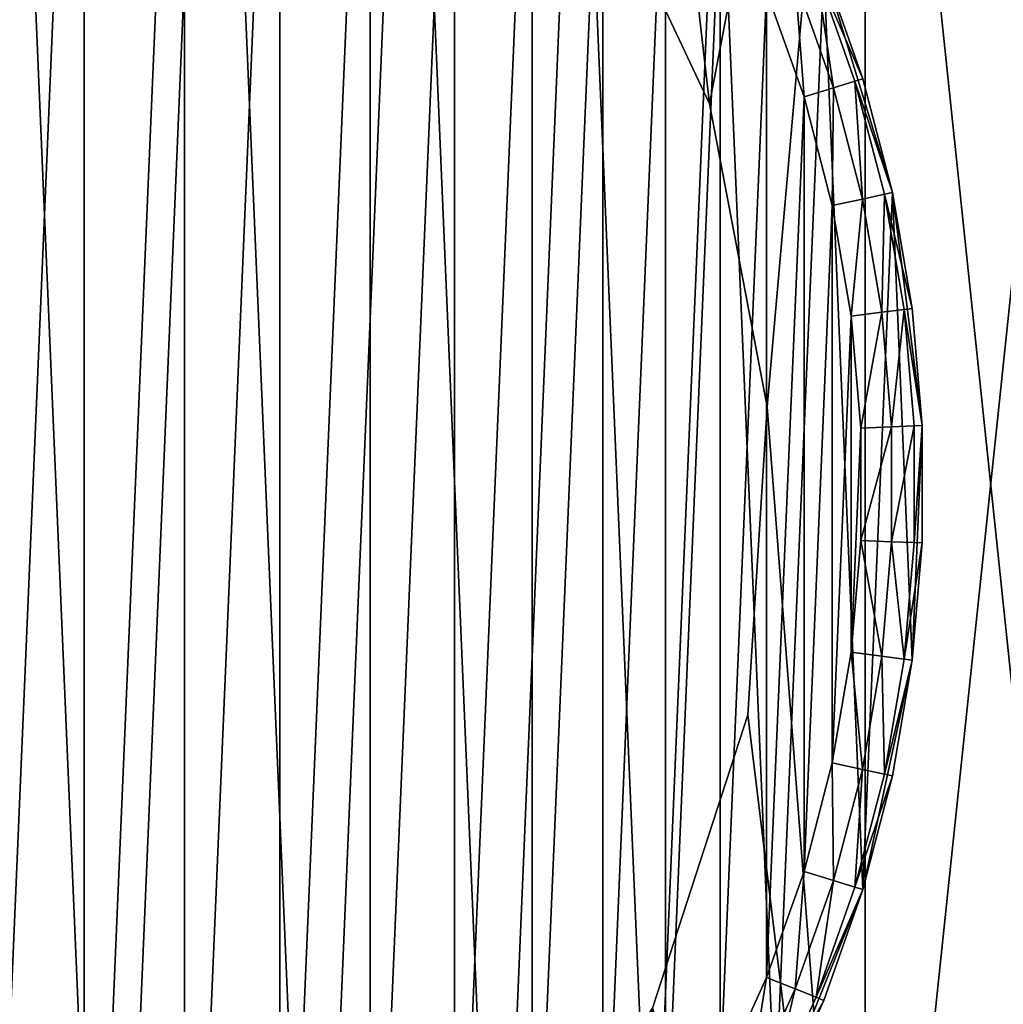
# Model space of a CAD drawing. Extents: x 2 to 356, y -61 to 98.
# Tile 31 of 86: x 262 to 278, y -8 to 8. Entities that reach past the tile are written whole.
import ezdxf

# ---------------------------------------------------------------- set-up
doc = ezdxf.new("R2010")
doc.units = 0
doc.header["$LTSCALE"] = 25.4
doc.layers.get('0').update_dxf_attribs({"color": 13, "linetype": 'CONTINUOUS'})

# ---------------------------------------------------------------- blocks, each defined once
blk = doc.blocks.new('HOTEL-4731-9304_STL')
at = {"color": 252}
mesh = blk.add_polyface(dxfattribs=at)
corners = [(1.773, -60.795, 89.383), (1.873, -60.695, 89.383), (1.773, 60.795, 89.383), (356.202, -60.795, 89.383), (356.102, -60.695, 89.383), (356.102, 60.695, 89.383), (1.873, 60.695, 89.383), (356.202, 60.795, 89.383)]
mesh.append_faces([[corners[k] for k in face] for face in [(0, 1, 2), (1, 3, 4), (4, 3, 5), (2, 6, 7), (6, 2, 1), (7, 5, 3)]], dxfattribs={"vtx0": -1, "vtx1": -1, "color": 252})
mesh.append_faces([[corners[k] for k in face] for face in [(1, 0, 3), (7, 6, 5)]], dxfattribs={"vtx0": -1, "vtx2": -1, "color": 252})
mesh = blk.add_polyface(dxfattribs=at)
corners = [(1.773, 60.795, 254.862), (1.873, 60.695, 254.862), (1.773, -60.795, 254.862), (356.202, 60.795, 254.862), (356.102, 60.695, 254.862), (356.102, -60.695, 254.862), (1.873, -60.695, 254.862), (356.202, -60.795, 254.862)]
mesh.append_faces([[corners[k] for k in face] for face in [(0, 1, 2), (1, 3, 4), (4, 3, 5), (2, 6, 7), (6, 2, 1), (7, 5, 3)]], dxfattribs={"vtx0": -1, "vtx1": -1, "color": 252})
mesh.append_faces([[corners[k] for k in face] for face in [(1, 0, 3), (7, 6, 5)]], dxfattribs={"vtx0": -1, "vtx2": -1, "color": 252})
mesh = blk.add_polyface(dxfattribs=at)
corners = [(2.144, 60.127, 83.531), (2.077, -59.877, 83.531), (2.077, 59.877, 83.531), (2.144, -60.127, 83.531), (2.224, 60.231, 83.531), (2.224, -60.231, 83.531), (2.31, 60.145, 83.531), (2.327, 60.31, 83.531), (355.665, 60.145, 83.531), (2.577, 60.377, 83.531), (355.398, 60.377, 83.531), (355.648, 60.31, 83.531), (355.751, 60.231, 83.531), (355.665, -60.145, 83.531), (2.31, -60.145, 83.531), (2.327, -60.31, 83.531), (2.577, -60.377, 83.531), (355.398, -60.377, 83.531), (355.648, -60.31, 83.531), (355.751, -60.231, 83.531), (355.831, 60.127, 83.531), (355.831, -60.127, 83.531), (355.898, 59.877, 83.531), (355.898, -59.877, 83.531)]
mesh.append_faces([[corners[k] for k in face] for face in [(0, 1, 2), (21, 22, 23)]], dxfattribs={"vtx0": -1, "color": 252})
mesh.append_faces([[corners[k] for k in face] for face in [(1, 0, 3), (3, 4, 5), (6, 7, 8), (8, 12, 13), (5, 14, 15), (14, 5, 6), (15, 13, 16), (16, 13, 17), (17, 13, 18), (18, 13, 19), (19, 20, 21)]], dxfattribs={"vtx0": -1, "vtx1": -1, "color": 252})
mesh.append_faces([[corners[k] for k in face] for face in [(5, 4, 6), (19, 13, 12)]], dxfattribs={"vtx0": -1, "vtx1": -1, "vtx2": -1, "color": 252})
mesh.append_faces([[corners[k] for k in face] for face in [(3, 0, 4), (6, 4, 7), (8, 7, 9), (8, 9, 10), (8, 10, 11), (8, 11, 12), (15, 14, 13), (19, 12, 20), (21, 20, 22)]], dxfattribs={"vtx0": -1, "vtx2": -1, "color": 252})
mesh = blk.add_polyface(dxfattribs=at)
corners = [(2.144, -60.127, 260.714), (2.077, 59.877, 260.714), (2.077, -59.877, 260.714), (2.144, 60.127, 260.714), (2.224, -60.231, 260.714), (2.224, 60.231, 260.714), (2.31, -60.145, 260.714), (2.327, -60.31, 260.714), (355.665, -60.145, 260.714), (2.577, -60.377, 260.714), (355.398, -60.377, 260.714), (355.648, -60.31, 260.714), (355.751, -60.231, 260.714), (355.665, 60.145, 260.714), (2.31, 60.145, 260.714), (2.327, 60.31, 260.714), (2.577, 60.377, 260.714), (355.398, 60.377, 260.714), (355.648, 60.31, 260.714), (355.751, 60.231, 260.714), (355.831, -60.127, 260.714), (355.831, 60.127, 260.714), (355.898, -59.877, 260.714), (355.898, 59.877, 260.714)]
mesh.append_faces([[corners[k] for k in face] for face in [(0, 1, 2), (21, 22, 23)]], dxfattribs={"vtx0": -1, "color": 252})
mesh.append_faces([[corners[k] for k in face] for face in [(1, 0, 3), (3, 4, 5), (6, 7, 8), (8, 12, 13), (5, 14, 15), (14, 5, 6), (15, 13, 16), (16, 13, 17), (17, 13, 18), (18, 13, 19), (19, 20, 21)]], dxfattribs={"vtx0": -1, "vtx1": -1, "color": 252})
mesh.append_faces([[corners[k] for k in face] for face in [(5, 4, 6), (19, 13, 12)]], dxfattribs={"vtx0": -1, "vtx1": -1, "vtx2": -1, "color": 252})
mesh.append_faces([[corners[k] for k in face] for face in [(3, 0, 4), (6, 4, 7), (8, 7, 9), (8, 9, 10), (8, 10, 11), (8, 11, 12), (15, 14, 13), (19, 12, 20), (21, 20, 22)]], dxfattribs={"vtx0": -1, "vtx2": -1, "color": 252})
at = {"color": 0}
mesh = blk.add_polyface(dxfattribs=at)
corners = [(226.407, -8.961, 114.832), (225.146, 3.031, 114.832), (225.146, -3.031, 114.832), (226.407, 8.961, 114.832), (228.873, -14.5, 114.832), (228.873, 14.5, 114.832), (232.436, -19.405, 114.832), (232.436, 19.405, 114.832), (234.342, -3.748, 114.832), (236.942, -23.461, 114.832), (234.027, 1.256, 114.832), (235.891, -8.516, 114.832), (238.577, -12.748, 114.832), (242.192, -26.493, 114.832), (242.232, -16.18, 114.832), (247.958, -28.366, 114.832), (246.625, -18.596, 114.832), (251.481, -19.842, 114.832), (253.987, -29, 114.832), (253.987, -20, 114.832), (260.017, -28.366, 114.832), (256.494, -19.842, 114.832), (261.35, -18.596, 114.832), (265.783, -26.493, 114.832), (265.743, -16.18, 114.832), (269.398, -12.748, 114.832), (271.033, -23.461, 114.832), (272.084, -8.516, 114.832), (275.539, -19.405, 114.832), (273.633, -3.748, 114.832), (273.948, 1.256, 114.832), (236.942, 23.461, 114.832), (234.966, 6.18, 114.832), (237.101, 10.717, 114.832), (242.192, 26.493, 114.832), (240.296, 14.579, 114.832), (244.352, 17.526, 114.832), (247.958, 28.366, 114.832), (249.014, 19.372, 114.832), (253.987, 29, 114.832), (253.987, 20, 114.832), (258.961, 19.372, 114.832), (260.017, 28.366, 114.832), (263.622, 17.526, 114.832), (265.783, 26.493, 114.832), (267.678, 14.579, 114.832), (271.033, 23.461, 114.832), (270.874, 10.717, 114.832), (273.008, 6.18, 114.832), (275.539, 19.405, 114.832), (279.102, -14.5, 114.832), (279.102, 14.5, 114.832), (281.568, -8.961, 114.832), (281.568, 8.961, 114.832), (282.828, -3.031, 114.832), (282.828, 3.031, 114.832)]
mesh.append_faces([[corners[k] for k in face] for face in [(0, 1, 2), (53, 54, 55)]], dxfattribs={"vtx0": -1, "color": 0})
mesh.append_faces([[corners[k] for k in face] for face in [(1, 0, 3), (3, 4, 5), (5, 6, 7), (8, 9, 11), (11, 9, 12), (12, 13, 14), (14, 15, 16), (16, 15, 17), (17, 18, 19), (19, 20, 21), (21, 20, 22), (22, 23, 24), (24, 23, 25), (25, 26, 27), (27, 28, 29), (29, 28, 30), (31, 33, 34), (34, 36, 37), (37, 38, 39), (39, 41, 42), (42, 43, 44), (44, 45, 46), (46, 48, 49), (49, 50, 51), (51, 52, 53)]], dxfattribs={"vtx0": -1, "vtx1": -1, "color": 0})
mesh.append_faces([[corners[k] for k in face] for face in [(7, 6, 8), (49, 30, 28)]], dxfattribs={"vtx0": -1, "vtx1": -1, "vtx2": -1, "color": 0})
mesh.append_faces([[corners[k] for k in face] for face in [(3, 0, 4), (5, 4, 6), (8, 6, 9), (7, 8, 10), (12, 9, 13), (14, 13, 15), (17, 15, 18), (19, 18, 20), (22, 20, 23), (25, 23, 26), (27, 26, 28), (10, 31, 7), (31, 10, 32), (31, 32, 33), (34, 33, 35), (34, 35, 36), (37, 36, 38), (39, 38, 40), (39, 40, 41), (42, 41, 43), (44, 43, 45), (46, 45, 47), (46, 47, 48), (49, 48, 30), (49, 28, 50), (51, 50, 52), (53, 52, 54)]], dxfattribs={"vtx0": -1, "vtx2": -1, "color": 0})
mesh = blk.add_polyface(dxfattribs=at)
corners = [(260.017, 28.366, 113.832), (255.06, 25.325, 113.832), (255.06, 28.98, 113.832), (258.961, 19.372, 113.832), (263.622, 17.526, 113.832), (265.783, 26.493, 113.832), (267.678, 14.579, 113.832), (271.033, 23.461, 113.832), (270.874, 10.717, 113.832), (273.008, 6.18, 113.832), (275.539, 19.405, 113.832), (273.948, 1.256, 113.832), (253.987, -20, 113.832), (252.915, -25.325, 113.832), (251.481, -19.842, 113.832), (255.06, -25.325, 113.832), (256.494, -19.842, 113.832), (255.06, -28.98, 113.832), (260.017, -28.366, 113.832), (261.35, -18.596, 113.832), (265.783, -26.493, 113.832), (265.743, -16.18, 113.832), (269.398, -12.748, 113.832), (271.033, -23.461, 113.832), (272.084, -8.516, 113.832), (275.539, -19.405, 113.832), (273.633, -3.748, 113.832), (279.102, 14.5, 113.832), (279.102, -14.5, 113.832), (281.568, 8.961, 113.832), (281.568, -8.961, 113.832), (282.828, 3.031, 113.832), (282.828, -3.031, 113.832), (226.407, 8.961, 113.832), (225.146, -3.031, 113.832), (225.146, 3.031, 113.832), (226.407, -8.961, 113.832), (228.873, 14.5, 113.832), (228.873, -14.5, 113.832), (232.436, 19.405, 113.832), (232.436, -19.405, 113.832), (234.027, 1.256, 113.832), (236.942, 23.461, 113.832), (234.966, 6.18, 113.832), (237.101, 10.717, 113.832), (242.192, 26.493, 113.832), (240.296, 14.579, 113.832), (244.352, 17.526, 113.832), (247.958, 28.366, 113.832), (249.014, 19.372, 113.832), (252.915, 28.98, 113.832), (252.915, 25.325, 113.832), (253.987, 20, 113.832), (234.342, -3.748, 113.832), (236.942, -23.461, 113.832), (235.891, -8.516, 113.832), (238.577, -12.748, 113.832), (242.192, -26.493, 113.832), (242.232, -16.18, 113.832), (247.958, -28.366, 113.832), (246.625, -18.596, 113.832), (252.915, -28.98, 113.832)]
mesh.append_faces([[corners[k] for k in face] for face in [(0, 1, 2), (30, 31, 32), (33, 34, 35)]], dxfattribs={"vtx0": -1, "color": 0})
mesh.append_faces([[corners[k] for k in face] for face in [(3, 0, 4), (4, 5, 6), (6, 7, 8), (8, 7, 9), (9, 10, 11), (12, 13, 14), (13, 12, 15), (15, 16, 17), (17, 16, 18), (18, 19, 20), (20, 22, 23), (23, 24, 25), (25, 27, 28), (28, 29, 30), (34, 33, 36), (36, 37, 38), (38, 39, 40), (41, 42, 43), (43, 42, 44), (44, 45, 46), (46, 45, 47), (47, 48, 49), (49, 51, 52), (52, 1, 3), (40, 53, 54), (53, 40, 41), (54, 56, 57), (57, 58, 59), (59, 14, 61), (61, 14, 13)]], dxfattribs={"vtx0": -1, "vtx1": -1, "color": 0})
mesh.append_faces([[corners[k] for k in face] for face in [(1, 0, 3), (25, 11, 10), (40, 39, 41)]], dxfattribs={"vtx0": -1, "vtx1": -1, "vtx2": -1, "color": 0})
mesh.append_faces([[corners[k] for k in face] for face in [(4, 0, 5), (6, 5, 7), (9, 7, 10), (15, 12, 16), (18, 16, 19), (20, 19, 21), (20, 21, 22), (23, 22, 24), (25, 24, 26), (25, 26, 11), (25, 10, 27), (28, 27, 29), (30, 29, 31), (36, 33, 37), (38, 37, 39), (41, 39, 42), (44, 42, 45), (47, 45, 48), (49, 48, 50), (49, 50, 51), (52, 51, 1), (54, 53, 55), (54, 55, 56), (57, 56, 58), (59, 58, 60), (59, 60, 14)]], dxfattribs={"vtx0": -1, "vtx2": -1, "color": 0})
at = {"color": 8}
mesh = blk.add_polyface(dxfattribs=at)
corners = [(231.67, -2.858, 112.601), (231.992, 4.74, 112.601), (231.508, 0.955, 112.601), (232.474, -6.589, 112.601), (233.11, 8.389, 112.601), (233.896, -10.13, 112.601), (234.828, 11.797, 112.601), (235.897, -13.379, 112.601), (237.097, 14.865, 112.601), (238.419, -16.244, 112.601), (239.852, 17.506, 112.601), (241.388, -18.641, 112.601), (243.014, 19.643, 112.601), (244.72, -20.503, 112.601), (246.492, 21.215, 112.601), (248.318, -21.774, 112.601), (250.185, 22.176, 112.601), (252.079, -22.419, 112.601), (253.987, 22.5, 112.601), (253.987, -22.5, 112.601), (255.895, -22.419, 112.601), (257.79, 22.176, 112.601), (259.657, -21.774, 112.601), (261.483, 21.215, 112.601), (263.255, -20.503, 112.601), (264.96, 19.643, 112.601), (266.587, -18.641, 112.601), (268.122, 17.506, 112.601), (269.556, -16.244, 112.601), (270.877, 14.865, 112.601), (272.077, -13.379, 112.601), (273.147, 11.797, 112.601), (274.078, -10.13, 112.601), (274.865, 8.389, 112.601), (275.501, -6.589, 112.601), (275.982, 4.74, 112.601), (276.305, -2.858, 112.601), (276.467, 0.955, 112.601)]
mesh.append_faces([[corners[k] for k in face] for face in [(0, 1, 2), (35, 36, 37)]], dxfattribs={"vtx0": -1, "color": 8})
mesh.append_faces([[corners[k] for k in face] for face in [(1, 3, 4), (4, 5, 6), (6, 7, 8), (8, 9, 10), (10, 11, 12), (12, 13, 14), (14, 15, 16), (16, 17, 18), (18, 20, 21), (21, 22, 23), (23, 24, 25), (25, 26, 27), (27, 28, 29), (29, 30, 31), (31, 32, 33), (33, 34, 35)]], dxfattribs={"vtx0": -1, "vtx1": -1, "color": 8})
mesh.append_faces([[corners[k] for k in face] for face in [(1, 0, 3), (4, 3, 5), (6, 5, 7), (8, 7, 9), (10, 9, 11), (12, 11, 13), (14, 13, 15), (16, 15, 17), (18, 17, 19), (18, 19, 20), (21, 20, 22), (23, 22, 24), (25, 24, 26), (27, 26, 28), (29, 28, 30), (31, 30, 32), (33, 32, 34), (35, 34, 36)]], dxfattribs={"vtx0": -1, "vtx2": -1, "color": 8})
mesh = blk.add_polyface(dxfattribs=at)
corners = [(232.661, 2.731, 82.601), (232.507, -0.912, 82.601), (232.507, 0.912, 82.601), (232.661, -2.731, 82.601), (232.97, 4.53, 82.601), (232.97, -4.53, 82.601), (233.43, 6.296, 82.601), (233.43, -6.296, 82.601), (234.038, 8.016, 82.601), (234.038, -8.016, 82.601), (234.789, 9.679, 82.601), (234.789, -9.679, 82.601), (235.679, 11.273, 82.601), (235.679, -11.273, 82.601), (236.701, 12.785, 82.601), (236.701, -12.785, 82.601), (237.848, 14.205, 82.601), (237.848, -14.205, 82.601), (239.111, 15.522, 82.601), (239.111, -15.522, 82.601), (240.481, 16.728, 82.601), (240.481, -16.728, 82.601), (241.948, 17.813, 82.601), (241.948, -17.813, 82.601), (243.502, 18.77, 82.601), (243.502, -18.77, 82.601), (245.131, 19.591, 82.601), (245.131, -19.591, 82.601), (246.825, 20.272, 82.601), (246.825, -20.272, 82.601), (248.57, 20.806, 82.601), (248.57, -20.806, 82.601), (250.354, 21.191, 82.601), (250.354, -21.191, 82.601), (252.164, 21.423, 82.601), (252.164, -21.423, 82.601), (253.987, 21.5, 82.601), (253.987, -21.5, 82.601), (255.811, 21.423, 82.601), (255.811, -21.423, 82.601), (257.621, 21.191, 82.601), (257.621, -21.191, 82.601), (259.405, 20.806, 82.601), (259.405, -20.806, 82.601), (261.15, 20.272, 82.601), (261.15, -20.272, 82.601), (262.843, 19.591, 82.601), (262.843, -19.591, 82.601), (264.473, 18.77, 82.601), (264.473, -18.77, 82.601), (266.027, 17.813, 82.601), (266.027, -17.813, 82.601), (267.494, 16.728, 82.601), (267.494, -16.728, 82.601), (268.864, 15.522, 82.601), (268.864, -15.522, 82.601), (270.127, 14.205, 82.601), (270.127, -14.205, 82.601), (271.273, 12.785, 82.601), (271.273, -12.785, 82.601), (272.295, 11.273, 82.601), (272.295, -11.273, 82.601), (273.185, 9.679, 82.601), (273.185, -9.679, 82.601), (273.937, 8.016, 82.601), (273.937, -8.016, 82.601), (274.545, 6.296, 82.601), (274.545, -6.296, 82.601), (275.005, 4.53, 82.601), (275.005, -4.53, 82.601), (275.313, 2.731, 82.601), (275.313, -2.731, 82.601), (275.468, 0.912, 82.601), (275.468, -0.912, 82.601)]
mesh.append_faces([[corners[k] for k in face] for face in [(0, 1, 2), (71, 72, 73)]], dxfattribs={"vtx0": -1, "color": 8})
mesh.append_faces([[corners[k] for k in face] for face in [(1, 0, 3), (3, 4, 5), (5, 6, 7), (7, 8, 9), (9, 10, 11), (11, 12, 13), (13, 14, 15), (15, 16, 17), (17, 18, 19), (19, 20, 21), (21, 22, 23), (23, 24, 25), (25, 26, 27), (27, 28, 29), (29, 30, 31), (31, 32, 33), (33, 34, 35), (35, 36, 37), (37, 38, 39), (39, 40, 41), (41, 42, 43), (43, 44, 45), (45, 46, 47), (47, 48, 49), (49, 50, 51), (51, 52, 53), (53, 54, 55), (55, 56, 57), (57, 58, 59), (59, 60, 61), (61, 62, 63), (63, 64, 65), (65, 66, 67), (67, 68, 69), (69, 70, 71)]], dxfattribs={"vtx0": -1, "vtx1": -1, "color": 8})
mesh.append_faces([[corners[k] for k in face] for face in [(3, 0, 4), (5, 4, 6), (7, 6, 8), (9, 8, 10), (11, 10, 12), (13, 12, 14), (15, 14, 16), (17, 16, 18), (19, 18, 20), (21, 20, 22), (23, 22, 24), (25, 24, 26), (27, 26, 28), (29, 28, 30), (31, 30, 32), (33, 32, 34), (35, 34, 36), (37, 36, 38), (39, 38, 40), (41, 40, 42), (43, 42, 44), (45, 44, 46), (47, 46, 48), (49, 48, 50), (51, 50, 52), (53, 52, 54), (55, 54, 56), (57, 56, 58), (59, 58, 60), (61, 60, 62), (63, 62, 64), (65, 64, 66), (67, 66, 68), (69, 68, 70), (71, 70, 72)]], dxfattribs={"vtx0": -1, "vtx2": -1, "color": 8})
at = {"color": 0}
mesh = blk.add_polyface(dxfattribs=at)
corners = [(270.874, 10.717, 114.832), (273.008, 6.18, 113.832), (273.008, 6.18, 114.832), (270.874, 10.717, 113.832)]
mesh.append_faces([[corners[k] for k in face] for face in [(0, 1, 2), (1, 0, 3)]], dxfattribs={"vtx0": -1, "color": 0})
at = {"color": 8}
mesh = blk.add_polyface(dxfattribs=at)
corners = [(274.741, 8.339, 83.101), (275.023, 6.442, 82.735), (274.401, 8.203, 82.735), (275.373, 6.549, 83.101)]
mesh.append_faces([[corners[k] for k in face] for face in [(0, 1, 2), (1, 0, 3)]], dxfattribs={"vtx0": -1, "color": 8})
mesh = blk.add_polyface(dxfattribs=at)
corners = [(274.741, 8.339, 83.101), (275.501, 6.589, 83.601), (275.373, 6.549, 83.101), (274.865, 8.389, 83.601)]
mesh.append_faces([[corners[k] for k in face] for face in [(0, 1, 2), (1, 0, 3)]], dxfattribs={"vtx0": -1, "color": 8})
mesh = blk.add_polyface(dxfattribs=at)
corners = [(274.865, 8.389, 112.601), (275.982, 4.74, 112.601), (275.501, 6.589, 83.601)]
mesh.append_faces([[corners[k] for k in face] for face in [(0, 1, 2)]], dxfattribs={"color": 8})
mesh = blk.add_polyface(dxfattribs=at)
corners = [(274.865, 8.389, 112.601), (275.501, 6.589, 83.601), (274.865, 8.389, 83.601)]
mesh.append_faces([[corners[k] for k in face] for face in [(0, 1, 2)]], dxfattribs={"color": 8})
mesh = blk.add_polyface(dxfattribs=at)
corners = [(274.401, 8.203, 82.735), (274.545, 6.296, 82.601), (273.937, 8.016, 82.601), (275.023, 6.442, 82.735)]
mesh.append_faces([[corners[k] for k in face] for face in [(0, 1, 2), (1, 0, 3)]], dxfattribs={"vtx0": -1, "color": 8})
mesh = blk.add_polyface(dxfattribs=at)
corners = [(275.373, 6.549, 83.101), (275.982, 4.74, 83.601), (275.851, 4.712, 83.101), (275.501, 6.589, 83.601)]
mesh.append_faces([[corners[k] for k in face] for face in [(0, 1, 2), (1, 0, 3)]], dxfattribs={"vtx0": -1, "color": 8})
mesh = blk.add_polyface(dxfattribs=at)
corners = [(275.501, 6.589, 83.601), (275.982, 4.74, 112.601), (275.982, 4.74, 83.601)]
mesh.append_faces([[corners[k] for k in face] for face in [(0, 1, 2)]], dxfattribs={"color": 8})
mesh = blk.add_polyface(dxfattribs=at)
corners = [(275.023, 6.442, 82.735), (275.005, 4.53, 82.601), (274.545, 6.296, 82.601), (275.494, 4.635, 82.735)]
mesh.append_faces([[corners[k] for k in face] for face in [(0, 1, 2), (1, 0, 3)]], dxfattribs={"vtx0": -1, "color": 8})
mesh = blk.add_polyface(dxfattribs=at)
corners = [(275.373, 6.549, 83.101), (275.494, 4.635, 82.735), (275.023, 6.442, 82.735), (275.851, 4.712, 83.101)]
mesh.append_faces([[corners[k] for k in face] for face in [(0, 1, 2), (1, 0, 3)]], dxfattribs={"vtx0": -1, "color": 8})
at = {"color": 0}
mesh = blk.add_polyface(dxfattribs=at)
corners = [(273.008, 6.18, 114.832), (273.948, 1.256, 113.832), (273.948, 1.256, 114.832), (273.008, 6.18, 113.832)]
mesh.append_faces([[corners[k] for k in face] for face in [(0, 1, 2), (1, 0, 3)]], dxfattribs={"vtx0": -1, "color": 0})
at = {"color": 8}
mesh = blk.add_polyface(dxfattribs=at)
corners = [(275.851, 4.712, 83.101), (275.809, 2.794, 82.735), (275.494, 4.635, 82.735), (276.172, 2.841, 83.101)]
mesh.append_faces([[corners[k] for k in face] for face in [(0, 1, 2), (1, 0, 3)]], dxfattribs={"vtx0": -1, "color": 8})
mesh = blk.add_polyface(dxfattribs=at)
corners = [(275.851, 4.712, 83.101), (276.305, 2.858, 83.601), (276.172, 2.841, 83.101), (275.982, 4.74, 83.601)]
mesh.append_faces([[corners[k] for k in face] for face in [(0, 1, 2), (1, 0, 3)]], dxfattribs={"vtx0": -1, "color": 8})
mesh = blk.add_polyface(dxfattribs=at)
corners = [(275.982, 4.74, 112.601), (276.467, 0.955, 112.601), (276.305, 2.858, 83.601)]
mesh.append_faces([[corners[k] for k in face] for face in [(0, 1, 2)]], dxfattribs={"color": 8})
mesh = blk.add_polyface(dxfattribs=at)
corners = [(275.982, 4.74, 112.601), (276.305, 2.858, 83.601), (275.982, 4.74, 83.601)]
mesh.append_faces([[corners[k] for k in face] for face in [(0, 1, 2)]], dxfattribs={"color": 8})
mesh = blk.add_polyface(dxfattribs=at)
corners = [(275.494, 4.635, 82.735), (275.313, 2.731, 82.601), (275.005, 4.53, 82.601), (275.809, 2.794, 82.735)]
mesh.append_faces([[corners[k] for k in face] for face in [(0, 1, 2), (1, 0, 3)]], dxfattribs={"vtx0": -1, "color": 8})
mesh = blk.add_polyface(dxfattribs=at)
corners = [(275.809, 2.794, 82.735), (275.468, 0.912, 82.601), (275.313, 2.731, 82.601), (275.967, 0.934, 82.735)]
mesh.append_faces([[corners[k] for k in face] for face in [(0, 1, 2), (1, 0, 3)]], dxfattribs={"vtx0": -1, "color": 8})
mesh = blk.add_polyface(dxfattribs=at)
corners = [(276.172, 2.841, 83.101), (275.967, 0.934, 82.735), (275.809, 2.794, 82.735), (276.333, 0.949, 83.101)]
mesh.append_faces([[corners[k] for k in face] for face in [(0, 1, 2), (1, 0, 3)]], dxfattribs={"vtx0": -1, "color": 8})
mesh = blk.add_polyface(dxfattribs=at)
corners = [(276.172, 2.841, 83.101), (276.467, 0.955, 83.601), (276.333, 0.949, 83.101), (276.305, 2.858, 83.601)]
mesh.append_faces([[corners[k] for k in face] for face in [(0, 1, 2), (1, 0, 3)]], dxfattribs={"vtx0": -1, "color": 8})
mesh = blk.add_polyface(dxfattribs=at)
corners = [(276.305, 2.858, 83.601), (276.467, 0.955, 112.601), (276.467, 0.955, 83.601)]
mesh.append_faces([[corners[k] for k in face] for face in [(0, 1, 2)]], dxfattribs={"color": 8})
at = {"color": 0}
mesh = blk.add_polyface(dxfattribs=at)
corners = [(273.948, 1.256, 114.832), (273.633, -3.748, 113.832), (273.633, -3.748, 114.832), (273.948, 1.256, 113.832)]
mesh.append_faces([[corners[k] for k in face] for face in [(0, 1, 2), (1, 0, 3)]], dxfattribs={"vtx0": -1, "color": 0})
at = {"color": 8}
mesh = blk.add_polyface(dxfattribs=at)
corners = [(275.967, 0.934, 82.735), (275.468, -0.912, 82.601), (275.468, 0.912, 82.601), (275.967, -0.934, 82.735)]
mesh.append_faces([[corners[k] for k in face] for face in [(0, 1, 2), (1, 0, 3)]], dxfattribs={"vtx0": -1, "color": 8})
mesh = blk.add_polyface(dxfattribs=at)
corners = [(275.967, -0.934, 82.735), (276.333, 0.949, 83.101), (276.333, -0.949, 83.101), (275.967, 0.934, 82.735)]
mesh.append_faces([[corners[k] for k in face] for face in [(0, 1, 2), (1, 0, 3)]], dxfattribs={"vtx0": -1, "color": 8})
mesh = blk.add_polyface(dxfattribs=at)
corners = [(276.467, 0.955, 112.601), (276.305, -2.858, 112.601), (276.467, -0.955, 83.601)]
mesh.append_faces([[corners[k] for k in face] for face in [(0, 1, 2)]], dxfattribs={"color": 8})
mesh = blk.add_polyface(dxfattribs=at)
corners = [(276.333, -0.949, 83.101), (276.467, 0.955, 83.601), (276.467, -0.955, 83.601), (276.333, 0.949, 83.101)]
mesh.append_faces([[corners[k] for k in face] for face in [(0, 1, 2), (1, 0, 3)]], dxfattribs={"vtx0": -1, "color": 8})
mesh = blk.add_polyface(dxfattribs=at)
corners = [(276.467, 0.955, 112.601), (276.467, -0.955, 83.601), (276.467, 0.955, 83.601)]
mesh.append_faces([[corners[k] for k in face] for face in [(0, 1, 2)]], dxfattribs={"color": 8})
mesh = blk.add_polyface(dxfattribs=at)
corners = [(275.468, -0.912, 82.601), (275.809, -2.794, 82.735), (275.313, -2.731, 82.601), (275.967, -0.934, 82.735)]
mesh.append_faces([[corners[k] for k in face] for face in [(0, 1, 2), (1, 0, 3)]], dxfattribs={"vtx0": -1, "color": 8})
mesh = blk.add_polyface(dxfattribs=at)
corners = [(275.967, -0.934, 82.735), (276.172, -2.841, 83.101), (275.809, -2.794, 82.735), (276.333, -0.949, 83.101)]
mesh.append_faces([[corners[k] for k in face] for face in [(0, 1, 2), (1, 0, 3)]], dxfattribs={"vtx0": -1, "color": 8})
mesh = blk.add_polyface(dxfattribs=at)
corners = [(276.172, -2.841, 83.101), (276.467, -0.955, 83.601), (276.305, -2.858, 83.601), (276.333, -0.949, 83.101)]
mesh.append_faces([[corners[k] for k in face] for face in [(0, 1, 2), (1, 0, 3)]], dxfattribs={"vtx0": -1, "color": 8})
mesh = blk.add_polyface(dxfattribs=at)
corners = [(276.467, -0.955, 83.601), (276.305, -2.858, 112.601), (276.305, -2.858, 83.601)]
mesh.append_faces([[corners[k] for k in face] for face in [(0, 1, 2)]], dxfattribs={"color": 8})
mesh = blk.add_polyface(dxfattribs=at)
corners = [(275.313, -2.731, 82.601), (275.494, -4.635, 82.735), (275.005, -4.53, 82.601), (275.809, -2.794, 82.735)]
mesh.append_faces([[corners[k] for k in face] for face in [(0, 1, 2), (1, 0, 3)]], dxfattribs={"vtx0": -1, "color": 8})
mesh = blk.add_polyface(dxfattribs=at)
corners = [(275.809, -2.794, 82.735), (275.851, -4.712, 83.101), (275.494, -4.635, 82.735), (276.172, -2.841, 83.101)]
mesh.append_faces([[corners[k] for k in face] for face in [(0, 1, 2), (1, 0, 3)]], dxfattribs={"vtx0": -1, "color": 8})
mesh = blk.add_polyface(dxfattribs=at)
corners = [(276.305, -2.858, 112.601), (275.501, -6.589, 112.601), (275.982, -4.74, 83.601)]
mesh.append_faces([[corners[k] for k in face] for face in [(0, 1, 2)]], dxfattribs={"color": 8})
mesh = blk.add_polyface(dxfattribs=at)
corners = [(275.851, -4.712, 83.101), (276.305, -2.858, 83.601), (275.982, -4.74, 83.601), (276.172, -2.841, 83.101)]
mesh.append_faces([[corners[k] for k in face] for face in [(0, 1, 2), (1, 0, 3)]], dxfattribs={"vtx0": -1, "color": 8})
mesh = blk.add_polyface(dxfattribs=at)
corners = [(276.305, -2.858, 112.601), (275.982, -4.74, 83.601), (276.305, -2.858, 83.601)]
mesh.append_faces([[corners[k] for k in face] for face in [(0, 1, 2)]], dxfattribs={"color": 8})
at = {"color": 0}
mesh = blk.add_polyface(dxfattribs=at)
corners = [(273.633, -3.748, 114.832), (272.084, -8.516, 113.832), (272.084, -8.516, 114.832), (273.633, -3.748, 113.832)]
mesh.append_faces([[corners[k] for k in face] for face in [(0, 1, 2), (1, 0, 3)]], dxfattribs={"vtx0": -1, "color": 0})
at = {"color": 8}
mesh = blk.add_polyface(dxfattribs=at)
corners = [(275.005, -4.53, 82.601), (275.023, -6.442, 82.735), (274.545, -6.296, 82.601), (275.494, -4.635, 82.735)]
mesh.append_faces([[corners[k] for k in face] for face in [(0, 1, 2), (1, 0, 3)]], dxfattribs={"vtx0": -1, "color": 8})
mesh = blk.add_polyface(dxfattribs=at)
corners = [(275.494, -4.635, 82.735), (275.373, -6.549, 83.101), (275.023, -6.442, 82.735), (275.851, -4.712, 83.101)]
mesh.append_faces([[corners[k] for k in face] for face in [(0, 1, 2), (1, 0, 3)]], dxfattribs={"vtx0": -1, "color": 8})
mesh = blk.add_polyface(dxfattribs=at)
corners = [(275.373, -6.549, 83.101), (275.982, -4.74, 83.601), (275.501, -6.589, 83.601), (275.851, -4.712, 83.101)]
mesh.append_faces([[corners[k] for k in face] for face in [(0, 1, 2), (1, 0, 3)]], dxfattribs={"vtx0": -1, "color": 8})
mesh = blk.add_polyface(dxfattribs=at)
corners = [(275.982, -4.74, 83.601), (275.501, -6.589, 112.601), (275.501, -6.589, 83.601)]
mesh.append_faces([[corners[k] for k in face] for face in [(0, 1, 2)]], dxfattribs={"color": 8})
mesh = blk.add_polyface(dxfattribs=at)
corners = [(274.545, -6.296, 82.601), (274.401, -8.203, 82.735), (273.937, -8.016, 82.601), (275.023, -6.442, 82.735)]
mesh.append_faces([[corners[k] for k in face] for face in [(0, 1, 2), (1, 0, 3)]], dxfattribs={"vtx0": -1, "color": 8})
mesh = blk.add_polyface(dxfattribs=at)
corners = [(275.023, -6.442, 82.735), (274.741, -8.339, 83.101), (274.401, -8.203, 82.735), (275.373, -6.549, 83.101)]
mesh.append_faces([[corners[k] for k in face] for face in [(0, 1, 2), (1, 0, 3)]], dxfattribs={"vtx0": -1, "color": 8})
mesh = blk.add_polyface(dxfattribs=at)
corners = [(274.741, -8.339, 83.101), (275.501, -6.589, 83.601), (274.865, -8.389, 83.601), (275.373, -6.549, 83.101)]
mesh.append_faces([[corners[k] for k in face] for face in [(0, 1, 2), (1, 0, 3)]], dxfattribs={"vtx0": -1, "color": 8})
mesh = blk.add_polyface(dxfattribs=at)
corners = [(275.501, -6.589, 112.601), (274.078, -10.13, 112.601), (274.865, -8.389, 83.601)]
mesh.append_faces([[corners[k] for k in face] for face in [(0, 1, 2)]], dxfattribs={"color": 8})
mesh = blk.add_polyface(dxfattribs=at)
corners = [(275.501, -6.589, 112.601), (274.865, -8.389, 83.601), (275.501, -6.589, 83.601)]
mesh.append_faces([[corners[k] for k in face] for face in [(0, 1, 2)]], dxfattribs={"color": 8})
mesh = blk.add_polyface(dxfattribs=at)
corners = [(273.937, -8.016, 82.601), (273.632, -9.904, 82.735), (273.185, -9.679, 82.601), (274.401, -8.203, 82.735)]
mesh.append_faces([[corners[k] for k in face] for face in [(0, 1, 2), (1, 0, 3)]], dxfattribs={"vtx0": -1, "color": 8})
mesh = blk.add_polyface(dxfattribs=at)
corners = [(274.401, -8.203, 82.735), (273.959, -10.069, 83.101), (273.632, -9.904, 82.735), (274.741, -8.339, 83.101)]
mesh.append_faces([[corners[k] for k in face] for face in [(0, 1, 2), (1, 0, 3)]], dxfattribs={"vtx0": -1, "color": 8})
mesh = blk.add_polyface(dxfattribs=at)
corners = [(273.959, -10.069, 83.101), (274.865, -8.389, 83.601), (274.078, -10.13, 83.601), (274.741, -8.339, 83.101)]
mesh.append_faces([[corners[k] for k in face] for face in [(0, 1, 2), (1, 0, 3)]], dxfattribs={"vtx0": -1, "color": 8})
mesh = blk.add_polyface(dxfattribs=at)
corners = [(274.865, -8.389, 83.601), (274.078, -10.13, 112.601), (274.078, -10.13, 83.601)]
mesh.append_faces([[corners[k] for k in face] for face in [(0, 1, 2)]], dxfattribs={"color": 8})

msp = doc.modelspace()

# ---------------------------------------------------------------- block references
at = {"color": 0}
msp.add_blockref('HOTEL-4731-9304_STL', (0, 0), dxfattribs=at)

doc.saveas('drawing.dxf')
